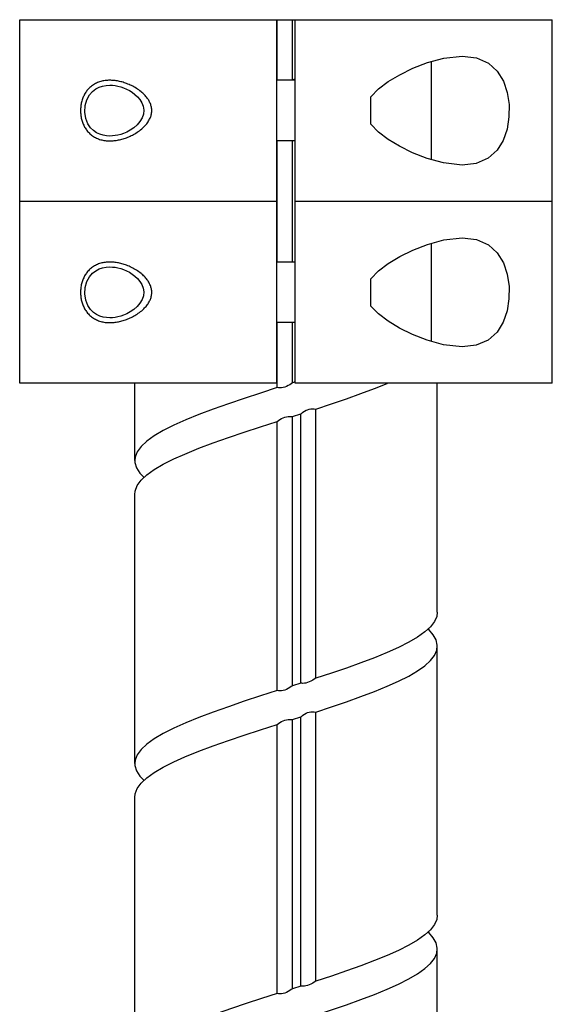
# Model space of a CAD drawing. Extents: x 0 to 594, y 0 to 420.
# Tile 67 of 71: x 464 to 472, y 249 to 265. Entities that reach past the tile are written whole.
import ezdxf

# ---------------------------------------------------------------- set-up
doc = ezdxf.new("R2010")
doc.units = 0
doc.header["$LTSCALE"] = 32.67
doc.layers.get('0').update_dxf_attribs({"linetype": 'CONTINUOUS'})
doc.layers.add('ASSY', color=7, linetype='CONTINUOUS')
doc.layers.add('AXIS', color=7, linetype='CONTINUOUS')

msp = doc.modelspace()

# ---------------------------------------------------------------- linework, layer by layer
at = {"color": 7, "linetype": 'CONTINUOUS'}
for p, q in [((463.63928, 259.09742), (463.63928, 265.09742)), ((463.63928, 265.09742), (467.88928, 265.09742)), ((467.88928, 259.09742), (467.88928, 265.09742)), ((468.18928, 259.09742), (468.18928, 265.09742)), ((468.18928, 265.09742), (472.43928, 265.09742)), ((472.43928, 259.09742), (472.43928, 265.09742)), ((468.18928, 264.09742), (467.88928, 264.09742)), ((468.18928, 263.09742), (467.88928, 263.09742)), ((467.88928, 262.09742), (463.63928, 262.09742)), ((472.43928, 262.09742), (468.18928, 262.09742)), ((468.18928, 261.09742), (467.88928, 261.09742)), ((468.18928, 260.09742), (467.88928, 260.09742)), ((467.88928, 259.09742), (463.63928, 259.09742)), ((465.53928, 257.82055), (465.53928, 259.09742)), ((472.43928, 259.09742), (468.18928, 259.09742)), ((470.53928, 255.32055), (470.53928, 259.09742)), ((465.53928, 252.82055), (465.53928, 257.26318)), ((470.53928, 250.32055), (470.53928, 254.76318)), ((465.53928, 247.82055), (465.53928, 252.26318)), ((470.53928, 247.05607), (470.53928, 249.76318))]:
    msp.add_line(p, q, dxfattribs=at)
at = {"color": 2, "linetype": 'CONTINUOUS'}
for points in [[(465.12896, 264.09742), (465.10883, 264.0971), (465.0891, 264.09614), (465.06978, 264.09457), (465.05086, 264.09239), (465.03237, 264.08963), (465.0143, 264.08629), (464.99666, 264.0824), (464.97947, 264.07797), (464.96036, 264.07225), (464.94183, 264.06586), (464.92387, 264.05879), (464.90646, 264.05106), (464.8896, 264.04268), (464.87328, 264.03364), (464.85748, 264.02395), (464.84221, 264.01364), (464.82748, 264.00273), (464.8133, 263.99127), (464.7997, 263.97929), (464.78669, 263.96684), (464.77429, 263.95396), (464.76251, 263.94069), (464.75137, 263.92705), (464.74086, 263.91307), (464.73095, 263.89874), (464.72164, 263.88407), (464.71289, 263.86905), (464.70468, 263.8537), (464.69701, 263.838), (464.68986, 263.82197), (464.68322, 263.80564), (464.6771, 263.78904), (464.67151, 263.77222), (464.66645, 263.75519), (464.66194, 263.738), (464.65796, 263.72068), (464.65454, 263.70327), (464.65165, 263.68577), (464.64931, 263.66821), (464.64749, 263.6506), (464.6462, 263.63295), (464.64543, 263.61527), (464.64517, 263.59758), (464.64542, 263.57989), (464.64618, 263.56222), (464.64746, 263.54457), (464.64926, 263.52696), (464.6516, 263.50941), (464.65447, 263.49192), (464.65789, 263.4745), (464.66185, 263.45718), (464.66636, 263.43998), (464.67141, 263.42295), (464.67699, 263.40611), (464.6831, 263.3895), (464.68974, 263.37315), (464.69689, 263.35711), (464.70456, 263.34139), (464.71275, 263.32602), (464.7215, 263.31099), (464.73082, 263.2963), (464.74072, 263.28196), (464.75124, 263.26796), (464.76237, 263.25431), (464.77415, 263.24103), (464.78655, 263.22813), (464.79956, 263.21567), (464.81316, 263.20369), (464.82734, 263.19222), (464.84207, 263.1813), (464.85734, 263.17098), (464.87314, 263.16128), (464.88947, 263.15223), (464.90633, 263.14384), (464.92375, 263.1361), (464.94172, 263.12902), (464.96026, 263.12262), (464.97938, 263.1169), (464.99659, 263.11246), (465.01423, 263.10856), (465.03231, 263.10522), (465.05082, 263.10245), (465.06974, 263.10027), (465.08908, 263.0987), (465.10882, 263.09774), (465.12896, 263.09742)], [(465.12896, 263.09742), (465.14672, 263.09766), (465.16452, 263.09838), (465.18234, 263.09957), (465.20016, 263.10121), (465.21802, 263.1033), (465.23595, 263.10584), (465.25399, 263.10883), (465.27218, 263.11228), (465.29054, 263.1162), (465.30908, 263.12061), (465.32781, 263.12551), (465.34673, 263.13093), (465.36582, 263.13687), (465.38508, 263.14333), (465.40446, 263.15034), (465.42394, 263.15789), (465.44348, 263.16599), (465.46307, 263.17465), (465.48268, 263.18387), (465.50227, 263.19367), (465.52185, 263.20407), (465.54138, 263.21509), (465.56083, 263.22674), (465.58016, 263.23904), (465.59932, 263.252), (465.61825, 263.26562), (465.63687, 263.27991), (465.65512, 263.29487), (465.67294, 263.31052), (465.69029, 263.32692), (465.70295, 263.33972), (465.71527, 263.35297), (465.72722, 263.36668), (465.73874, 263.38086), (465.7498, 263.39552), (465.76035, 263.4107), (465.77032, 263.42641), (465.77965, 263.44269), (465.78663, 263.45614), (465.79311, 263.46996), (465.79905, 263.48412), (465.80438, 263.49862), (465.80905, 263.51343), (465.81301, 263.52852), (465.81623, 263.54386), (465.81867, 263.55938), (465.82031, 263.57504), (465.8211, 263.59076), (465.82103, 263.60649), (465.82011, 263.62219), (465.81836, 263.6378), (465.81582, 263.65326), (465.81249, 263.66852), (465.80842, 263.68354), (465.80365, 263.69827), (465.79825, 263.7127), (465.79225, 263.72678), (465.78574, 263.7405), (465.77875, 263.75383), (465.77131, 263.76679), (465.76347, 263.77939), (465.75524, 263.79166), (465.74665, 263.80361), (465.73545, 263.81813), (465.72378, 263.8322), (465.71166, 263.84584), (465.69914, 263.85905), (465.68624, 263.87185), (465.673, 263.88426), (465.65943, 263.89629), (465.64556, 263.90793), (465.62664, 263.92289), (465.60732, 263.93719), (465.58767, 263.95082), (465.56779, 263.96376), (465.54773, 263.97602), (465.52756, 263.98761), (465.50733, 263.99854), (465.48709, 264.00881), (465.46685, 264.01846), (465.44666, 264.02749), (465.42653, 264.03591), (465.4065, 264.04373), (465.38662, 264.05097), (465.3669, 264.05762), (465.3474, 264.06371), (465.32815, 264.06923), (465.30915, 264.07421), (465.29042, 264.07867), (465.27195, 264.08261), (465.25371, 264.08606), (465.23567, 264.08905), (465.21778, 264.09157), (465.19999, 264.09365), (465.18223, 264.09528), (465.16446, 264.09646), (465.14669, 264.09718), (465.12896, 264.09742)], [(465.12896, 261.09742), (465.10883, 261.0971), (465.0891, 261.09614), (465.06978, 261.09457), (465.05086, 261.09239), (465.03237, 261.08963), (465.0143, 261.08629), (464.99666, 261.0824), (464.97947, 261.07797), (464.96036, 261.07225), (464.94183, 261.06586), (464.92387, 261.05879), (464.90646, 261.05106), (464.8896, 261.04268), (464.87328, 261.03364), (464.85748, 261.02395), (464.84221, 261.01364), (464.82748, 261.00273), (464.8133, 260.99127), (464.7997, 260.97929), (464.78669, 260.96684), (464.77429, 260.95396), (464.76251, 260.94069), (464.75137, 260.92705), (464.74086, 260.91307), (464.73095, 260.89874), (464.72164, 260.88407), (464.71289, 260.86905), (464.70468, 260.8537), (464.69701, 260.838), (464.68986, 260.82197), (464.68322, 260.80564), (464.6771, 260.78904), (464.67151, 260.77222), (464.66645, 260.75519), (464.66194, 260.738), (464.65796, 260.72068), (464.65454, 260.70327), (464.65165, 260.68577), (464.64931, 260.66821), (464.64749, 260.6506), (464.6462, 260.63295), (464.64543, 260.61527), (464.64517, 260.59758), (464.64542, 260.57989), (464.64618, 260.56222), (464.64746, 260.54457), (464.64926, 260.52696), (464.6516, 260.50941), (464.65447, 260.49192), (464.65789, 260.4745), (464.66185, 260.45718), (464.66636, 260.43998), (464.67141, 260.42295), (464.67699, 260.40611), (464.6831, 260.3895), (464.68974, 260.37315), (464.69689, 260.35711), (464.70456, 260.34139), (464.71275, 260.32602), (464.7215, 260.31099), (464.73082, 260.2963), (464.74072, 260.28196), (464.75124, 260.26796), (464.76237, 260.25431), (464.77415, 260.24103), (464.78655, 260.22813), (464.79956, 260.21567), (464.81316, 260.20369), (464.82734, 260.19222), (464.84207, 260.1813), (464.85734, 260.17098), (464.87314, 260.16128), (464.88947, 260.15223), (464.90633, 260.14384), (464.92375, 260.1361), (464.94172, 260.12902), (464.96026, 260.12262), (464.97938, 260.1169), (464.99659, 260.11246), (465.01423, 260.10856), (465.03231, 260.10522), (465.05082, 260.10245), (465.06974, 260.10027), (465.08908, 260.0987), (465.10882, 260.09774), (465.12896, 260.09742)], [(465.12896, 260.09742), (465.14672, 260.09766), (465.16452, 260.09838), (465.18234, 260.09957), (465.20016, 260.10121), (465.21802, 260.1033), (465.23595, 260.10584), (465.25399, 260.10883), (465.27218, 260.11228), (465.29054, 260.1162), (465.30908, 260.12061), (465.32781, 260.12551), (465.34673, 260.13093), (465.36582, 260.13687), (465.38508, 260.14333), (465.40446, 260.15034), (465.42394, 260.15789), (465.44348, 260.16599), (465.46307, 260.17465), (465.48268, 260.18387), (465.50227, 260.19367), (465.52185, 260.20407), (465.54138, 260.21509), (465.56083, 260.22674), (465.58016, 260.23904), (465.59932, 260.252), (465.61825, 260.26562), (465.63687, 260.27991), (465.65512, 260.29487), (465.67294, 260.31052), (465.69029, 260.32692), (465.70295, 260.33972), (465.71527, 260.35297), (465.72722, 260.36668), (465.73874, 260.38086), (465.7498, 260.39552), (465.76035, 260.4107), (465.77032, 260.42641), (465.77965, 260.44269), (465.78663, 260.45614), (465.79311, 260.46996), (465.79905, 260.48412), (465.80438, 260.49862), (465.80905, 260.51343), (465.81301, 260.52852), (465.81623, 260.54386), (465.81867, 260.55938), (465.82031, 260.57504), (465.8211, 260.59076), (465.82103, 260.60649), (465.82011, 260.62219), (465.81836, 260.6378), (465.81582, 260.65326), (465.81249, 260.66852), (465.80842, 260.68354), (465.80365, 260.69827), (465.79825, 260.7127), (465.79225, 260.72678), (465.78574, 260.7405), (465.77875, 260.75383), (465.77131, 260.76679), (465.76347, 260.77939), (465.75524, 260.79166), (465.74665, 260.80361), (465.73545, 260.81813), (465.72378, 260.8322), (465.71166, 260.84584), (465.69914, 260.85905), (465.68624, 260.87185), (465.673, 260.88426), (465.65943, 260.89629), (465.64556, 260.90793), (465.62664, 260.92289), (465.60732, 260.93719), (465.58767, 260.95082), (465.56779, 260.96376), (465.54773, 260.97602), (465.52756, 260.98761), (465.50733, 260.99854), (465.48709, 261.00881), (465.46685, 261.01846), (465.44666, 261.02749), (465.42653, 261.03591), (465.4065, 261.04373), (465.38662, 261.05097), (465.3669, 261.05762), (465.3474, 261.06371), (465.32815, 261.06923), (465.30915, 261.07421), (465.29042, 261.07867), (465.27195, 261.08261), (465.25371, 261.08606), (465.23567, 261.08905), (465.21778, 261.09157), (465.19999, 261.09365), (465.18223, 261.09528), (465.16446, 261.09646), (465.14669, 261.09718), (465.12896, 261.09742)]]:
    msp.add_lwpolyline(points, dxfattribs=at)
at = {"layer": 'ASSY', "color": 7, "linetype": 'CONTINUOUS'}
for p, q in [((470.43928, 264.40651), (470.43928, 262.78849)), ((470.43928, 261.40651), (470.43928, 259.78849))]:
    msp.add_line(p, q, dxfattribs=at)
at = {"layer": 'AXIS', "color": 7, "linetype": 'CONTINUOUS'}
for p, q in [((467.88928, 265.09742), (468.18928, 265.09742)), ((467.89499, 264.09742), (467.89499, 265.09742)), ((468.14471, 264.10412), (468.14471, 265.09742)), ((468.14471, 264.10412), (468.13554, 264.09742)), ((468.18928, 264.11833), (468.14471, 264.10412)), ((469.43928, 263.37207), (469.43928, 263.82277)), ((467.89499, 261.09742), (467.89499, 263.09742)), ((468.14471, 261.09742), (468.14471, 263.09742)), ((470.94953, 262.69742), (470.64027, 262.73253)), ((469.43928, 260.37207), (469.43928, 260.82277)), ((467.89499, 259.02459), (467.89499, 260.09742)), ((468.14471, 259.10412), (468.14471, 260.09742)), ((470.94953, 259.69742), (470.64027, 259.73253)), ((468.18928, 259.11833), (468.14471, 259.10412)), ((468.14471, 258.54675), (468.28251, 258.59072)), ((468.14471, 254.10412), (468.14471, 258.54675)), ((468.28251, 254.14809), (468.28251, 258.59072)), ((468.52953, 254.22762), (468.52953, 258.67025)), ((467.89499, 254.02459), (467.89499, 258.46722)), ((468.28251, 254.14809), (468.14471, 254.10412)), ((468.52953, 249.22762), (468.52953, 253.67025)), ((468.14471, 253.54675), (468.28251, 253.59072)), ((468.14471, 249.10412), (468.14471, 253.54675)), ((468.28251, 249.14809), (468.28251, 253.59072)), ((467.89499, 249.02459), (467.89499, 253.46722)), ((468.28251, 249.14809), (468.14471, 249.10412))]:
    msp.add_line(p, q, dxfattribs=at)
for points in [[(469.43928, 263.82277), (469.56679, 263.95401), (469.72873, 264.07517), (469.91866, 264.1888), (470.13469, 264.29472), (470.37689, 264.38931)], [(470.37689, 264.38931), (470.64611, 264.46353), (470.94956, 264.49742)], [(470.94956, 264.49742), (471.18681, 264.46874), (471.38451, 264.38154), (471.52977, 264.24876), (471.63017, 264.08379), (471.69323, 263.89681), (471.72351, 263.6968), (471.7231, 263.49253), (471.69197, 263.29276), (471.62797, 263.10625), (471.52647, 262.94202), (471.37984, 262.81026), (471.18044, 262.72445), (470.94953, 262.69742)], [(465.12896, 263.17742), (465.07228, 263.18051), (465.01702, 263.19004), (464.96328, 263.20662), (464.91082, 263.23142), (464.85946, 263.26665), (464.81041, 263.3151), (464.76612, 263.38029), (464.73104, 263.46642), (464.71354, 263.57035), (464.71964, 263.67851), (464.74823, 263.77722), (464.79134, 263.85507), (464.84149, 263.91249), (464.89563, 263.95429), (464.95164, 263.98353), (465.00905, 264.00283), (465.06825, 264.01386), (465.12896, 264.01742)], [(465.12896, 264.01742), (465.17297, 264.01567), (465.21718, 264.01053), (465.26215, 264.00198), (465.30836, 263.98974), (465.35571, 263.97355), (465.40362, 263.95317), (465.45149, 263.9284), (465.49877, 263.89886), (465.54451, 263.86422), (465.58724, 263.82434), (465.62557, 263.77872), (465.65752, 263.72665), (465.68009, 263.66784), (465.6894, 263.60393), (465.68317, 263.53967), (465.66173, 263.47687), (465.62636, 263.41721), (465.57973, 263.36282), (465.52448, 263.31461), (465.46479, 263.2742), (465.4075, 263.2435), (465.35582, 263.22134), (465.30831, 263.20508), (465.26309, 263.19308), (465.21827, 263.18448), (465.17345, 263.17921), (465.12896, 263.17742)], [(470.64027, 262.73253), (470.37153, 262.80735), (470.13063, 262.90192), (469.91616, 263.0074), (469.72756, 263.12045), (469.56649, 263.24109), (469.43928, 263.37207)], [(470.37689, 261.38931), (470.64611, 261.46353), (470.94956, 261.49742)], [(470.94956, 261.49742), (471.18681, 261.46874), (471.38451, 261.38154), (471.52977, 261.24876), (471.63017, 261.08379), (471.69323, 260.89681), (471.72351, 260.6968), (471.7231, 260.49253), (471.69197, 260.29276), (471.62797, 260.10625), (471.52647, 259.94202), (471.37984, 259.81026), (471.18044, 259.72445), (470.94953, 259.69742)], [(469.43928, 260.82277), (469.56679, 260.95401), (469.72873, 261.07517), (469.91866, 261.1888), (470.13469, 261.29472), (470.37689, 261.38931)], [(465.12896, 260.17742), (465.07228, 260.18051), (465.01702, 260.19004), (464.96328, 260.20662), (464.91082, 260.23142), (464.85946, 260.26665), (464.81041, 260.3151), (464.76612, 260.38029), (464.73104, 260.46642), (464.71354, 260.57035), (464.71964, 260.67851), (464.74823, 260.77722), (464.79134, 260.85507), (464.84149, 260.91249), (464.89563, 260.95429), (464.95164, 260.98353), (465.00905, 261.00283), (465.06825, 261.01386), (465.12896, 261.01742)], [(465.12896, 261.01742), (465.17297, 261.01567), (465.21718, 261.01053), (465.26215, 261.00198), (465.30836, 260.98974), (465.35571, 260.97355), (465.40362, 260.95317), (465.45149, 260.9284), (465.49877, 260.89886), (465.54451, 260.86422), (465.58724, 260.82434), (465.62557, 260.77872), (465.65752, 260.72665), (465.68009, 260.66784), (465.6894, 260.60393), (465.68317, 260.53967), (465.66173, 260.47687), (465.62636, 260.41721), (465.57973, 260.36282), (465.52448, 260.31461), (465.46479, 260.2742), (465.4075, 260.2435), (465.35582, 260.22134), (465.30831, 260.20508), (465.26309, 260.19308), (465.21827, 260.18448), (465.17345, 260.17921), (465.12896, 260.17742)], [(470.64027, 259.73253), (470.37153, 259.80735), (470.13063, 259.90192), (469.91616, 260.0074), (469.72756, 260.12045), (469.56649, 260.24109), (469.43928, 260.37207)], [(468.14471, 259.10412), (468.12537, 259.09), (468.10128, 259.0737), (468.07478, 259.05788), (468.04741, 259.04427), (468.01986, 259.03369), (467.9923, 259.02636), (467.96516, 259.02228), (467.93907, 259.02111), (467.91511, 259.02222), (467.89499, 259.02459)], [(468.52953, 258.67025), (468.78831, 258.75532), (469.03853, 258.84039), (469.27735, 258.92547), (469.50203, 259.01054), (469.71001, 259.09561), (469.71402, 259.09742)], [(467.89499, 259.02459), (467.61936, 258.93625), (467.34891, 258.8479), (467.08695, 258.75956), (466.83673, 258.67121), (466.6013, 258.58287), (466.38359, 258.49452), (466.18625, 258.40618), (466.01174, 258.31783), (465.86218, 258.22949), (465.73943, 258.14114), (465.645, 258.0528), (465.58005, 257.96445), (465.54537, 257.87611), (465.53928, 257.82055)], [(467.89499, 258.46722), (467.91469, 258.48134), (467.93907, 258.49764), (467.96578, 258.51346), (467.99328, 258.52706), (468.02087, 258.53764), (468.04838, 258.54497), (468.07541, 258.54906), (468.10129, 258.55023), (468.12496, 258.54912), (468.14471, 258.54675)], [(468.28251, 258.59072), (468.29835, 258.60484), (468.31947, 258.62114), (468.3438, 258.63696), (468.36979, 258.65057), (468.3967, 258.66114), (468.42432, 258.66848), (468.45227, 258.67256), (468.47993, 258.67373), (468.50627, 258.67262), (468.52953, 258.67025)], [(466.36584, 257.92958), (466.6013, 258.0255), (466.83673, 258.11384), (467.08695, 258.20219), (467.34891, 258.29053), (467.61936, 258.37888), (467.89499, 258.46722)], [(465.53928, 257.26318), (465.54537, 257.31874), (465.58005, 257.40708), (465.645, 257.49543), (465.73943, 257.58377), (465.86218, 257.67212), (466.01174, 257.76046), (466.18625, 257.84881), (466.36584, 257.92958)], [(465.53928, 257.82055), (465.54141, 257.78776), (465.56819, 257.69941), (465.6254, 257.61107), (465.69405, 257.54131)], [(470.53928, 255.32055), (470.52904, 255.24849), (470.49071, 255.16342), (470.42438, 255.07835), (470.33082, 254.99327), (470.2111, 254.9082), (470.06658, 254.82313), (469.89891, 254.73805), (469.71281, 254.65418)], [(470.53928, 254.76318), (470.53895, 254.7762), (470.52031, 254.86127), (470.47335, 254.94635), (470.3986, 255.03142), (470.38515, 255.04267)], [(468.52953, 253.67025), (468.78831, 253.75532), (469.03853, 253.84039), (469.27735, 253.92547), (469.50203, 254.01054), (469.71001, 254.09561), (469.89891, 254.18069), (470.06658, 254.26576), (470.2111, 254.35083), (470.33082, 254.43591), (470.42438, 254.52098), (470.49071, 254.60605), (470.52904, 254.69113), (470.53928, 254.76318)], [(469.71281, 254.65418), (469.50203, 254.56791), (469.27735, 254.48284), (469.03853, 254.39776), (468.78831, 254.31269), (468.52953, 254.22762)], [(468.52953, 254.22762), (468.50675, 254.2135), (468.47993, 254.1972), (468.45162, 254.18138), (468.42333, 254.16778), (468.3957, 254.1572), (468.36885, 254.14987), (468.34321, 254.14578), (468.31946, 254.14461), (468.29869, 254.14572), (468.28251, 254.14809)], [(467.89499, 254.02459), (467.61936, 253.93625), (467.34891, 253.8479), (467.08695, 253.75956), (466.83673, 253.67121), (466.6013, 253.58287), (466.38359, 253.49452), (466.18625, 253.40618), (466.01174, 253.31783), (465.86218, 253.22949), (465.73943, 253.14114), (465.645, 253.0528), (465.58005, 252.96445), (465.54537, 252.87611), (465.53928, 252.82055)], [(468.14471, 254.10412), (468.12537, 254.09), (468.10129, 254.0737), (468.07478, 254.05788), (468.04741, 254.04428), (468.01986, 254.0337), (467.99231, 254.02637), (467.96516, 254.02228), (467.93907, 254.02111), (467.91511, 254.02222), (467.89499, 254.02459)], [(468.28251, 253.59072), (468.29835, 253.60484), (468.31947, 253.62114), (468.3438, 253.63696), (468.36979, 253.65057), (468.3967, 253.66115), (468.42432, 253.66848), (468.45227, 253.67256), (468.47993, 253.67373), (468.50627, 253.67262), (468.52953, 253.67025)], [(467.89499, 253.46722), (467.91469, 253.48134), (467.93907, 253.49764), (467.96578, 253.51346), (467.99328, 253.52706), (468.02087, 253.53764), (468.04838, 253.54497), (468.07541, 253.54906), (468.10129, 253.55023), (468.12496, 253.54912), (468.14471, 253.54675)], [(466.36583, 252.92958), (466.6013, 253.0255), (466.83673, 253.11384), (467.08695, 253.20219), (467.34891, 253.29053), (467.61936, 253.37888), (467.89499, 253.46722)], [(465.53928, 252.26318), (465.54537, 252.31874), (465.58005, 252.40708), (465.645, 252.49543), (465.73943, 252.58377), (465.86218, 252.67212), (466.01173, 252.76046), (466.18625, 252.84881), (466.36583, 252.92958)], [(465.53928, 252.82055), (465.54141, 252.78776), (465.56819, 252.69941), (465.6254, 252.61107), (465.69405, 252.54131)], [(470.53928, 250.32055), (470.52904, 250.24849), (470.49071, 250.16342), (470.42438, 250.07835), (470.33082, 249.99327), (470.2111, 249.9082), (470.06658, 249.82313), (469.89891, 249.73805), (469.71282, 249.65418)], [(470.53928, 249.76318), (470.53895, 249.7762), (470.52032, 249.86127), (470.47335, 249.94634), (470.3986, 250.03142), (470.38515, 250.04267)], [(468.52953, 248.67025), (468.78831, 248.75532), (469.03853, 248.84039), (469.27735, 248.92547), (469.50203, 249.01054), (469.71001, 249.09561), (469.89891, 249.18069), (470.06658, 249.26576), (470.2111, 249.35083), (470.33082, 249.43591), (470.42438, 249.52098), (470.49071, 249.60605), (470.52904, 249.69112), (470.53928, 249.76318)], [(469.71282, 249.65418), (469.50203, 249.56791), (469.27735, 249.48284), (469.03853, 249.39776), (468.78831, 249.31269), (468.52953, 249.22762)], [(468.52953, 249.22762), (468.50675, 249.2135), (468.47993, 249.1972), (468.45162, 249.18138), (468.42333, 249.16778), (468.3957, 249.1572), (468.36885, 249.14987), (468.34321, 249.14578), (468.31946, 249.14461), (468.29869, 249.14572), (468.28251, 249.14809)], [(467.89499, 249.02459), (467.63713, 248.94198), (467.3836, 248.85937), (467.13713, 248.77675), (466.90037, 248.69414), (466.67588, 248.61153), (466.46607, 248.52892), (466.2732, 248.4463), (466.09934, 248.36369), (465.94638, 248.28108), (465.81595, 248.19847), (465.70946, 248.11586), (465.62806, 248.03325)], [(468.14471, 249.10412), (468.12537, 249.09), (468.10128, 249.0737), (468.07478, 249.05788), (468.04741, 249.04427), (468.01986, 249.03369), (467.9923, 249.02636), (467.96516, 249.02228), (467.93907, 249.02111), (467.91511, 249.02222), (467.89499, 249.02459)]]:
    msp.add_lwpolyline(points, dxfattribs=at)

doc.saveas('drawing.dxf')
